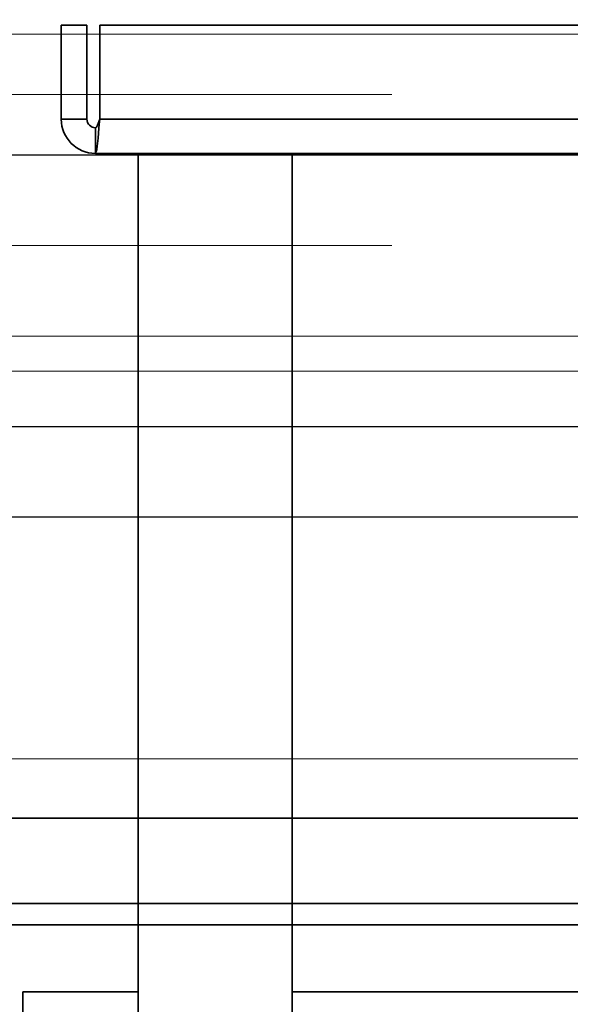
# Model space of a CAD drawing. Header units: millimetres. Extents: x -1465 to 393277, y -3788 to 454312.
# Tile 23 of 256: x 18201 to 18266, y 11861 to 11976. Entities that reach past the tile are written whole.
import ezdxf

# ---------------------------------------------------------------- set-up
doc = ezdxf.new("R2010")
doc.units = ezdxf.units.MM
doc.header["$XCLIPFRAME"] = 2
doc.linetypes.add('DASHED', pattern=[0.75, 0.5, -0.25])
for name, color, linetype in [('AHU03-3-42843OBJ', 8, 'Continuous'), ('AHU03-3-68109OBJ', 8, 'Continuous'), ('AHU03-3-68634OBJ', 8, 'Continuous'), ('AHU03-3-68635OBJ', 8, 'Continuous'), ('FLUID-Wy2', 8, 'Continuous'), ('FLUID-Wy2-INS', 8, 'Continuous')]:
    doc.layers.add(name, color=color, linetype=linetype)
picture_1 = doc.add_image_def('image1.bmp', size_in_pixel=(951, 911))

msp = doc.modelspace()

# ---------------------------------------------------------------- linework, layer by layer
at = {"color": 8, "linetype": 'Continuous', "lineweight": 35, "ltscale": 100}
for p, q in [((19294.07, 11882.8), (17911.76, 11882.8)), ((17911.76, 11872.8), (19728.76, 11872.8))]:
    msp.add_line(p, q, dxfattribs=at)
at = {"layer": 'AHU03-3-42843OBJ', "color": 8, "linetype": 'Continuous', "lineweight": 35, "ltscale": 100}
for p, q in [((18201.78, 11862.47), (18201.78, 11859.52)), ((18215.28, 11862.47), (18201.78, 11862.47)), ((18455.28, 11862.47), (18233.28, 11862.47))]:
    msp.add_line(p, q, dxfattribs=at)
at = {"layer": 'AHU03-3-68109OBJ', "color": 8, "linetype": 'Continuous', "lineweight": 35, "ltscale": 100}
for p, q in [((18180.78, 11872.8), (18507.78, 11872.8)), ((18507.28, 11870.3), (18181.28, 11870.3))]:
    msp.add_line(p, q, dxfattribs=at)
at = {"layer": 'AHU03-3-68634OBJ', "color": 8, "linetype": 'Continuous', "lineweight": 35, "ltscale": 100}
for p, q in [((18206.28, 11964.6), (18206.28, 11975.6)), ((18206.28, 11975.6), (18209.28, 11975.6)), ((18209.28, 11964.6), (18209.28, 11975.6)), ((18210.78, 11964.6), (18210.78, 11975.6)), ((18477.78, 11975.6), (18210.78, 11975.6)), ((18206.28, 11964.6), (18209.28, 11964.6)), ((18210.69, 11963.56), (18210.73, 11963.97)), ((18210.73, 11963.97), (18210.78, 11964.6)), ((18477.78, 11964.6), (18210.78, 11964.6)), ((18210.28, 11960.6), (18210.28, 11963.6)), ((18478.28, 11960.6), (18210.28, 11960.6))]:
    msp.add_line(p, q, dxfattribs=at)
at = {"layer": 'AHU03-3-68634OBJ', "color": 8, "linetype": 'Continuous', "lineweight": 35, "ltscale": 100, "flags": 128}
for points in [[(18210.28, 11963.6), (18210.4, 11963.68), (18210.53, 11963.89), (18210.78, 11964.6)], [(18210.28, 11960.6), (18210.33, 11960.66), (18210.38, 11960.81), (18210.43, 11961.07), (18210.48, 11961.43), (18210.59, 11962.38), (18210.69, 11963.56)]]:
    msp.add_lwpolyline(points, dxfattribs=at)
at = {"layer": 'AHU03-3-68634OBJ', "color": 8, "linetype": 'Continuous', "lineweight": 35, "ltscale": 100}
for radius in [4, 1]:
    msp.add_arc((18210.28, 11964.6), radius, 180, 270, dxfattribs=at)
at = {"layer": 'AHU03-3-68635OBJ', "color": 8, "linetype": 'Continuous', "lineweight": 35, "ltscale": 100}
for p, q in [((18215.28, 11747.63), (18215.28, 11960.6)), ((18233.28, 11747.63), (18233.28, 11960.6))]:
    msp.add_line(p, q, dxfattribs=at)
at = {"layer": 'FLUID-Wy2', "color": 8, "linetype": 'Continuous', "lineweight": 18, "ltscale": 100}
for p, q in [((17819.95, 11974.57), (19819.95, 11974.57)), ((19819.95, 11974.57), (17819.95, 11974.57)), ((17819.95, 11960.43), (19819.95, 11960.43)), ((19849.95, 11939.22), (17789.95, 11939.22))]:
    msp.add_line(p, q, dxfattribs=at)
at = {"layer": 'FLUID-Wy2', "color": 8, "linetype": 'DASHED', "lineweight": 18, "ltscale": 100}
for p, q in [((19819.95, 11967.5), (17819.95, 11967.5)), ((19819.95, 11949.82), (17819.95, 11949.82))]:
    msp.add_line(p, q, dxfattribs=at)
at = {"layer": 'FLUID-Wy2', "color": 8, "linetype": 'Continuous', "lineweight": 25, "ltscale": 100}
for p, q in [((17819.95, 11960.43), (19819.95, 11960.43)), ((19864.95, 11928.61), (17774.95, 11928.61)), ((19864.95, 11918), (17774.95, 11918))]:
    msp.add_line(p, q, dxfattribs=at)
at = {"layer": 'FLUID-Wy2-INS', "color": 8, "linetype": 'Continuous', "lineweight": 13, "ltscale": 100}
for p, q in [((19919.95, 11935.12), (17719.95, 11935.12)), ((17719.95, 11889.72), (19919.95, 11889.72))]:
    msp.add_line(p, q, dxfattribs=at)

# ---------------------------------------------------------------- pictures from other files: only their frames are drawn
at = {"color": 8, "lineweight": 13}
image = msp.add_image(picture_1, insert=(17864.13, 12545.82), size_in_units=(1986.02, 1904.63), rotation=-90, dxfattribs=at)
image.set_boundary_path([(-0.5, -0.5), (950.5, 910.5)])

doc.saveas('drawing.dxf')
